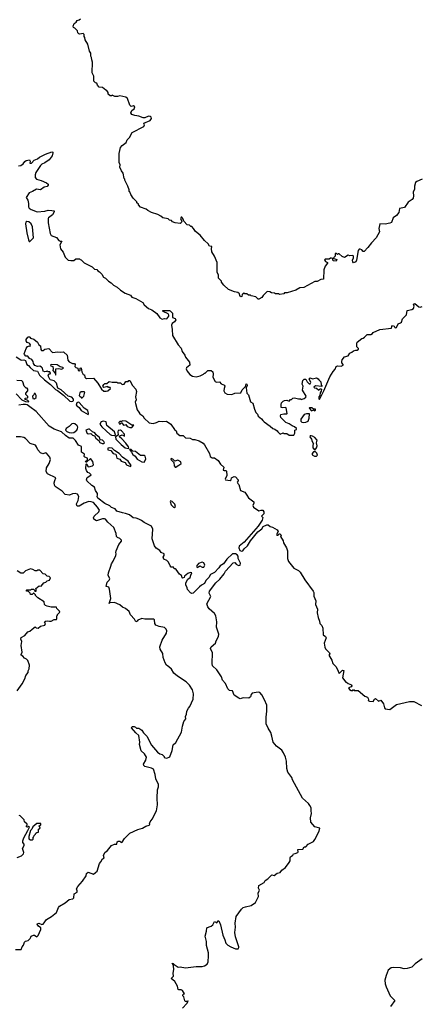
# Model space of a CAD drawing. Extents: x 1862350 to 2057294, y 212041 to 437318.
# Tile 56 of 256: x 1969391 to 1974689, y 261285 to 274317. Entities that reach past the tile are written whole.
import ezdxf

# ---------------------------------------------------------------- set-up
doc = ezdxf.new("R2010")
doc.units = 0

msp = doc.modelspace()

# ---------------------------------------------------------------- linework, layer by layer
at = {"layer": '0CON10XD'}
for points in [[(1974715, 272208), (1974644, 272176), (1974625, 272160), (1974612, 272115), (1974612, 272075), (1974593, 272035), (1974600, 271985), (1974593, 271955), (1974582, 271938), (1974530, 271900), (1974479, 271831), (1974412, 271818), (1974404, 271766), (1974373, 271727), (1974332, 271695), (1974306, 271634), (1974287, 271623), (1974225, 271610), (1974153, 271617), (1974148, 271592), (1974142, 271555), (1974149, 271511), (1974105, 271428), (1974042, 271365), (1973995, 271300), (1973945, 271250), (1973935, 271250), (1973915, 271270), (1973895, 271280), (1973882, 271278), (1973865, 271260), (1973845, 271135), (1973835, 271110), (1973805, 271100), (1973795, 271110), (1973793, 271135), (1973807, 271165), (1973807, 271185), (1973795, 271197), (1973755, 271190), (1973735, 271198), (1973685, 271170), (1973655, 271182), (1973615, 271220), (1973605, 271220), (1973595, 271210), (1973574, 271226), (1973565, 271218), (1973562, 271188), (1973540, 271165), (1973546, 271156), (1973583, 271145), (1973575, 271122), (1973543, 271123), (1973532, 271132), (1973532, 271155), (1973515, 271161), (1973501, 271159), (1973485, 271149), (1973432, 271148), (1973422, 271138), (1973435, 271118), (1973462, 271105), (1973462, 271095), (1973432, 271055), (1973412, 271005), (1973408, 270882), (1973375, 270880), (1973325, 270850), (1973295, 270850), (1973147, 270773), (1973095, 270770), (1973042, 270738), (1972927, 270703), (1972895, 270700), (1972885, 270690), (1972825, 270680), (1972815, 270690), (1972775, 270690), (1972762, 270698), (1972723, 270703), (1972697, 270717), (1972665, 270720), (1972610, 270665), (1972595, 270642), (1972555, 270620), (1972545, 270620), (1972515, 270650), (1972453, 270663), (1972445, 270670), (1972415, 270670), (1972395, 270690), (1972365, 270690), (1972355, 270700), (1972332, 270678), (1972330, 270655), (1972315, 270650), (1972300, 270665), (1972298, 270688), (1972277, 270707), (1972233, 270713), (1972154, 270744), (1972091, 270801), (1972060, 270845), (1972060, 270855), (1972020, 270895), (1972018, 270935), (1972002, 270975), (1972002, 271102), (1971968, 271185), (1971932, 271245), (1971926, 271285), (1971932, 271315), (1971901, 271321), (1971885, 271348), (1971834, 271394), (1971776, 271466), (1971714, 271514), (1971690, 271555), (1971665, 271580), (1971655, 271580), (1971637, 271597), (1971605, 271602), (1971561, 271651), (1971554, 271675), (1971535, 271704), (1971525, 271704), (1971518, 271685), (1971533, 271645), (1971525, 271628), (1971515, 271620), (1971445, 271630), (1971413, 271643), (1971397, 271657), (1971370, 271665), (1971352, 271682), (1971283, 271693), (1971255, 271718), (1971217, 271737), (1971133, 271763), (1971085, 271790), (1971065, 271810), (1970990, 271835), (1970960, 271865), (1970960, 271875), (1970940, 271895), (1970940, 271905), (1970890, 271955), (1970860, 272005), (1970848, 272038), (1970840, 272045), (1970840, 272065), (1970820, 272115), (1970780, 272195), (1970780, 272205), (1970770, 272215), (1970760, 272285), (1970736, 272316), (1970717, 272367), (1970718, 272395), (1970708, 272425), (1970708, 272545), (1970724, 272625), (1970745, 272652), (1970798, 272692), (1970812, 272728), (1970841, 272759), (1970880, 272825), (1971034, 272905), (1971040, 272925), (1971034, 272946), (1971116, 272984), (1971132, 273008), (1971131, 273025), (1971117, 273037), (1971095, 273039), (1971045, 273018), (1971025, 273016), (1970965, 273041), (1970915, 273047), (1970875, 273062), (1970860, 273085), (1970875, 273113), (1970906, 273135), (1970914, 273165), (1970895, 273176), (1970865, 273170), (1970845, 273184), (1970815, 273272), (1970795, 273293), (1970715, 273307), (1970685, 273298), (1970648, 273298), (1970615, 273320), (1970605, 273310), (1970585, 273310), (1970562, 273332), (1970560, 273355), (1970545, 273380), (1970530, 273385), (1970485, 273420), (1970443, 273423), (1970418, 273448), (1970410, 273475), (1970392, 273482), (1970373, 273503), (1970369, 273569), (1970351, 273615), (1970352, 273755), (1970343, 273785), (1970342, 273815), (1970330, 273835), (1970332, 273872), (1970315, 273900), (1970290, 273995), (1970255, 274050), (1970253, 274083), (1970243, 274095), (1970242, 274122), (1970232, 274132), (1970185, 274126), (1970171, 274131), (1970160, 274145), (1970155, 274170), (1970120, 274205), (1970100, 274215), (1970098, 274232), (1970112, 274265), (1970138, 274285), (1970150, 274305), (1970177, 274313), (1970195, 274330)], [(1969375, 272384), (1969405, 272389), (1969435, 272408), (1969458, 272442), (1969475, 272453), (1969521, 272461), (1969530, 272445), (1969525, 272420), (1969545, 272418), (1969582, 272458), (1969625, 272476), (1969653, 272497), (1969733, 272537), (1969815, 272566), (1969830, 272565), (1969830, 272555), (1969822, 272515), (1969780, 272460), (1969725, 272424), (1969685, 272406), (1969664, 272385), (1969604, 272296), (1969596, 272264), (1969595, 272230), (1969613, 272205), (1969675, 272188), (1969746, 272156), (1969768, 272138), (1969769, 272125), (1969755, 272110), (1969715, 272100), (1969665, 272067), (1969612, 272075), (1969558, 272042), (1969514, 272025), (1969478, 271965), (1969496, 271926), (1969506, 271885), (1969508, 271838), (1969514, 271824), (1969544, 271804), (1969622, 271772), (1969725, 271781), (1969765, 271795), (1969815, 271793), (1969846, 271785), (1969846, 271775), (1969825, 271736), (1969772, 271695), (1969768, 271685), (1969767, 271627), (1969792, 271485), (1969805, 271462), (1969875, 271433), (1969907, 271395), (1969925, 271386), (1969947, 271387), (1969922, 271335), (1969932, 271285), (1969965, 271240), (1969990, 271175), (1970030, 271135), (1970065, 271128), (1970105, 271130), (1970135, 271150), (1970185, 271150), (1970192, 271142), (1970205, 271140), (1970245, 271100), (1970347, 271047), (1970380, 271015), (1970409, 271009), (1970422, 270992), (1970445, 270980), (1970475, 270950), (1970501, 270911), (1970526, 270896), (1970564, 270854), (1970600, 270835), (1970630, 270805), (1970680, 270775), (1970722, 270735), (1970785, 270697), (1970855, 270669), (1970875, 270643), (1970926, 270626), (1971020, 270575), (1971038, 270545), (1971096, 270496), (1971137, 270477), (1971205, 270428), (1971245, 270372), (1971275, 270353), (1971305, 270360), (1971335, 270358), (1971362, 270395), (1971363, 270405), (1971352, 270425), (1971290, 270455), (1971280, 270465), (1971285, 270468), (1971370, 270470), (1971382, 270465), (1971413, 270433), (1971410, 270375), (1971445, 270361), (1971454, 270345), (1971440, 270320), (1971406, 270295), (1971397, 270275), (1971407, 270215), (1971410, 270135), (1971487, 270015), (1971528, 269968), (1971540, 269925), (1971576, 269875), (1971585, 269850), (1971638, 269785), (1971642, 269745), (1971595, 269708), (1971593, 269695), (1971604, 269664), (1971641, 269621), (1971675, 269598), (1971725, 269592), (1971776, 269604), (1971820, 269625), (1971835, 269640), (1971845, 269640), (1971880, 269675), (1971925, 269672), (1971946, 269655), (1971950, 269625), (1971946, 269585), (1971977, 269527), (1971995, 269520), (1972035, 269522), (1972057, 269497), (1972099, 269479), (1972103, 269467), (1972093, 269435), (1972092, 269405), (1972105, 269380), (1972135, 269362), (1972195, 269358), (1972235, 269372), (1972315, 269378), (1972333, 269417), (1972376, 269464), (1972385, 269497), (1972393, 269493), (1972397, 269473), (1972388, 269445), (1972393, 269373), (1972415, 269350), (1972445, 269260), (1972472, 269242), (1972495, 269160), (1972515, 269120), (1972537, 269097), (1972545, 269070), (1972590, 269035), (1972605, 269010), (1972624, 268994), (1972705, 268938), (1972740, 268905), (1972767, 268897), (1972796, 268876), (1972805, 268860), (1972835, 268832), (1972875, 268850), (1972885, 268840), (1972925, 268840), (1972955, 268820), (1973015, 268820), (1973030, 268845), (1973030, 268885), (1973050, 268895), (1973050, 268905), (1973027, 268927), (1972995, 268940), (1972955, 268968), (1972910, 268985), (1972843, 269053), (1972840, 269075), (1972845, 269090), (1972885, 269102), (1972922, 269098), (1972928, 269105), (1972915, 269178), (1972905, 269183), (1972865, 269178), (1972850, 269185), (1972848, 269225), (1972852, 269245), (1972875, 269268), (1972895, 269278), (1972925, 269282), (1972955, 269270), (1972972, 269288), (1972985, 269290), (1973003, 269307), (1973025, 269312), (1973078, 269298), (1973105, 269298), (1973115, 269290), (1973155, 269302), (1973175, 269320), (1973178, 269335), (1973132, 269415), (1973138, 269465), (1973128, 269495), (1973135, 269540), (1973155, 269560), (1973175, 269560), (1973192, 269522), (1973219, 269499), (1973233, 269497), (1973240, 269515), (1973220, 269565), (1973233, 269577), (1973265, 269562), (1973315, 269578), (1973340, 269565), (1973345, 269550), (1973372, 269522), (1973378, 269485), (1973387, 269475), (1973385, 269460), (1973305, 269470), (1973280, 269455), (1973290, 269445), (1973318, 269438), (1973345, 269412), (1973365, 269430), (1973375, 269432), (1973380, 269425), (1973379, 269401), (1973364, 269376), (1973361, 269345), (1973347, 269323), (1973348, 269298), (1973355, 269290), (1973412, 269405), (1973491, 269589), (1973535, 269662), (1973565, 269690), (1973578, 269725), (1973595, 269737), (1973643, 269733), (1973670, 269745), (1973670, 269755), (1973650, 269775), (1973650, 269795), (1973656, 269814), (1973687, 269853), (1973733, 269867), (1973758, 269905), (1973782, 269915), (1973805, 269933), (1973835, 269944), (1973855, 269941), (1973872, 269955), (1973870, 269965), (1973850, 269985), (1973848, 270035), (1973853, 270047), (1973915, 270098), (1973935, 270102), (1973950, 270115), (1973985, 270148), (1974035, 270150), (1974058, 270165), (1974065, 270178), (1974154, 270216), (1974310, 270235), (1974313, 270257), (1974322, 270268), (1974345, 270260), (1974354, 270244), (1974365, 270238), (1974375, 270242), (1974397, 270293), (1974427, 270303), (1974440, 270315), (1974452, 270358), (1974505, 270412), (1974515, 270468), (1974575, 270480), (1974600, 270495), (1974608, 270525), (1974598, 270552), (1974615, 270562), (1974668, 270518), (1974685, 270512), (1974715, 270520)], [(1969525, 271380), (1969572, 271428), (1969560, 271575), (1969540, 271615), (1969513, 271643), (1969485, 271646), (1969473, 271637), (1969469, 271615), (1969485, 271495), (1969505, 271402), (1969515, 271383), (1969525, 271380)], [(1969344, 269854), (1969405, 269814), (1969415, 269810), (1969445, 269816), (1969466, 269806), (1969485, 269754), (1969509, 269739), (1969528, 269715), (1969575, 269674), (1969627, 269665), (1969651, 269611), (1969718, 269548), (1969798, 269488), (1969865, 269424), (1969891, 269411), (1969969, 269349), (1970055, 269267), (1970075, 269262), (1970092, 269268), (1970102, 269278), (1970101, 269295), (1970080, 269320), (1970033, 269335), (1969940, 269420), (1969895, 269440), (1969876, 269506), (1969845, 269538), (1969792, 269552), (1969769, 269605), (1969775, 269630), (1969792, 269628), (1969796, 269634), (1969788, 269655), (1969768, 269658), (1969755, 269670), (1969745, 269660), (1969725, 269658), (1969700, 269665), (1969691, 269705), (1969680, 269720), (1969655, 269733), (1969625, 269726), (1969592, 269742), (1969572, 269765), (1969568, 269795), (1969549, 269819), (1969522, 269832), (1969500, 269865), (1969470, 269865), (1969452, 269885), (1969450, 269895), (1969477, 269965), (1969495, 269992), (1969518, 269998), (1969525, 269990), (1969530, 269995), (1969532, 270015), (1969526, 270026), (1969516, 270036), (1969488, 270045), (1969477, 270065), (1969478, 270082), (1969500, 270115), (1969505, 270120), (1969518, 270118)], [(1969518, 270118), (1969526, 270116), (1969535, 270100), (1969577, 270087), (1969628, 270048), (1969643, 270013), (1969665, 270000), (1969671, 269951), (1969678, 269938), (1969702, 269938), (1969723, 269957), (1969775, 269963), (1969825, 269914), (1969895, 269921), (1969935, 269916), (1969965, 269922), (1969975, 269918), (1970019, 269875), (1970025, 269811), (1970045, 269790), (1970090, 269765), (1970116, 269766), (1970122, 269755), (1970120, 269725), (1970133, 269713), (1970158, 269705), (1970165, 269672), (1970175, 269668), (1970190, 269675), (1970192, 269705), (1970205, 269710), (1970212, 269655), (1970232, 269622), (1970248, 269618), (1970250, 269585), (1970260, 269575), (1970275, 269570), (1970365, 269572), (1970422, 269505), (1970472, 269425), (1970505, 269402), (1970535, 269398), (1970555, 269403), (1970590, 269435), (1970585, 269450), (1970565, 269450), (1970555, 269460), (1970505, 269450), (1970492, 269465), (1970502, 269488), (1970515, 269500), (1970545, 269500), (1970573, 269527), (1970615, 269518), (1970675, 269520), (1970685, 269510), (1970725, 269510), (1970740, 269495), (1970755, 269490), (1970770, 269495), (1970795, 269530), (1970825, 269530), (1970835, 269540), (1970845, 269540), (1970882, 269475), (1970927, 269425), (1970937, 269395), (1970922, 269325), (1970933, 269285), (1970918, 269255), (1970920, 269235), (1970942, 269155), (1970964, 269124), (1970981, 269101), (1971020, 269075), (1971037, 269045), (1971102, 268982), (1971155, 268974), (1971200, 268985), (1971235, 269002), (1971275, 268998), (1971332, 269002), (1971388, 268965), (1971437, 268895), (1971458, 268875), (1971468, 268845), (1971510, 268815), (1971552, 268812), (1971585, 268782), (1971645, 268777), (1971675, 268762), (1971705, 268761), (1971765, 268743), (1971815, 268713), (1971835, 268692), (1971902, 268575), (1971908, 268535), (1971935, 268517), (1971967, 268517), (1972015, 268482), (1972048, 268435), (1972090, 268395), (1972082, 268355), (1972095, 268348), (1972115, 268350), (1972125, 268340), (1972132, 268285), (1972109, 268235), (1972113, 268225), (1972175, 268218), (1972188, 268225), (1972190, 268255), (1972225, 268272), (1972245, 268268), (1972282, 268225), (1972282, 268215), (1972268, 268195), (1972275, 268178), (1972290, 268165), (1972312, 268085), (1972368, 268065), (1972395, 268022), (1972415, 267990), (1972487, 267935), (1972486, 267916), (1972473, 267885), (1972482, 267865), (1972555, 267817), (1972585, 267826), (1972608, 267825), (1972618, 267805), (1972618, 267775), (1972590, 267745), (1972607, 267727), (1972599, 267695), (1972544, 267615), (1972360, 267400), (1972293, 267347), (1972289, 267325), (1972302, 267292), (1972325, 267283), (1972341, 267289), (1972359, 267315), (1972402, 267355), (1972442, 267418), (1972541, 267539), (1972593, 267577), (1972612, 267608), (1972660, 267630), (1972675, 267631), (1972705, 267611), (1972735, 267602), (1972798, 267565), (1972808, 267545), (1972788, 267505), (1972792, 267495), (1972807, 267493), (1972820, 267510), (1972832, 267512), (1972847, 267495), (1972845, 267480), (1972842, 267475), (1972875, 267420), (1972880, 267395), (1972919, 267325), (1972932, 267285), (1972934, 267186), (1972946, 267146), (1973015, 267059), (1973079, 267025), (1973102, 267005), (1973163, 266903), (1973274, 266755), (1973280, 266735), (1973279, 266685), (1973309, 266625), (1973304, 266575), (1973330, 266515), (1973326, 266465), (1973336, 266405), (1973356, 266355), (1973360, 266325), (1973385, 266299), (1973402, 266265), (1973404, 266175), (1973435, 266153), (1973444, 266135), (1973418, 266065), (1973425, 266012), (1973435, 265989), (1973489, 265935), (1973492, 265925), (1973478, 265905), (1973518, 265838), (1973534, 265794), (1973573, 265755), (1973591, 265725), (1973615, 265662), (1973661, 265709), (1973679, 265705), (1973661, 265605), (1973705, 265550), (1973715, 265550), (1973733, 265533), (1973778, 265515), (1973782, 265498), (1973773, 265487), (1973740, 265475), (1973752, 265452), (1973775, 265438), (1973795, 265440), (1973805, 265450), (1973815, 265440), (1973865, 265440), (1973955, 265362), (1973990, 265350), (1974002, 265325), (1974000, 265305), (1974015, 265298), (1974065, 265292), (1974082, 265325), (1974095, 265332), (1974135, 265298), (1974165, 265310), (1974201, 265261), (1974215, 265208), (1974225, 265194), (1974285, 265188), (1974375, 265251), (1974545, 265291), (1974605, 265294), (1974705, 265238)], [(1969865, 269610), (1969870, 269615), (1969868, 269695), (1969909, 269699), (1969945, 269690), (1969970, 269705), (1969960, 269715), (1969925, 269722), (1969885, 269750), (1969808, 269752), (1969800, 269745), (1969802, 269735), (1969830, 269725), (1969832, 269695), (1969827, 269675), (1969858, 269638), (1969865, 269610)], [(1969343, 269363), (1969420, 269285), (1969465, 269263), (1969505, 269260), (1969510, 269265), (1969498, 269278), (1969460, 269295), (1969462, 269308), (1969495, 269310), (1969500, 269315), (1969498, 269328), (1969470, 269355), (1969470, 269375), (1969500, 269405), (1969498, 269428), (1969488, 269438), (1969475, 269440), (1969450, 269465), (1969430, 269525), (1969418, 269538), (1969352, 269542)], [(1969585, 269300), (1969610, 269315), (1969610, 269345), (1969595, 269370), (1969582, 269368), (1969578, 269352), (1969560, 269335), (1969562, 269302), (1969585, 269300)], [(1970215, 269310), (1970237, 269335), (1970250, 269385), (1970245, 269390), (1970205, 269392), (1970185, 269380), (1970178, 269345), (1970184, 269334), (1970202, 269322), (1970204, 269314), (1970215, 269310)], [(1970295, 269092), (1970300, 269105), (1970293, 269145), (1970244, 269174), (1970175, 269252), (1970165, 269256), (1970144, 269246), (1970138, 269215), (1970176, 269186), (1970205, 269144), (1970295, 269092)], [(1971835, 261793), (1971872, 261818), (1971882, 261845), (1971889, 261925), (1971886, 261966), (1971859, 262065), (1971862, 262115), (1971844, 262186), (1971863, 262255), (1971867, 262295), (1971895, 262312), (1971925, 262318), (1971944, 262336), (1971965, 262380), (1971997, 262363), (1972015, 262390), (1972025, 262390), (1972045, 262338), (1972075, 262198), (1972105, 262138), (1972116, 262096), (1972145, 262069), (1972185, 262044), (1972245, 262021), (1972281, 262019), (1972290, 262035), (1972289, 262045), (1972246, 262176), (1972234, 262235), (1972246, 262305), (1972240, 262360), (1972254, 262445), (1972326, 262545), (1972347, 262565), (1972375, 262577), (1972454, 262594), (1972509, 262631), (1972548, 262712), (1972546, 262755), (1972562, 262795), (1972550, 262820), (1972555, 262858), (1972623, 262897), (1972638, 262925), (1972673, 262947), (1972715, 262992), (1972725, 262998), (1972755, 262992), (1972795, 263019), (1972835, 263030), (1972858, 263062), (1972905, 263097), (1972955, 263160), (1972966, 263184), (1972968, 263225), (1972974, 263236), (1973005, 263260), (1973012, 263278), (1973035, 263280), (1973068, 263295), (1973072, 263305), (1973070, 263335), (1973135, 263338), (1973155, 263370), (1973175, 263370), (1973204, 263406), (1973275, 263439), (1973296, 263465), (1973350, 263575), (1973358, 263615), (1973295, 263636), (1973241, 263695), (1973235, 263755), (1973248, 263812), (1973247, 263845), (1973244, 263885), (1973229, 263915), (1973211, 263941), (1973132, 264015), (1972998, 264255), (1972989, 264289), (1972935, 264358), (1972923, 264405), (1972919, 264505), (1972907, 264557), (1972880, 264615), (1972857, 264647), (1972785, 264703), (1972741, 264755), (1972727, 264835), (1972712, 264882), (1972675, 264939), (1972652, 264995), (1972649, 265085), (1972659, 265165), (1972659, 265245), (1972630, 265315), (1972592, 265382), (1972565, 265412), (1972545, 265417), (1972465, 265401), (1972453, 265387), (1972441, 265355), (1972422, 265338), (1972345, 265341), (1972305, 265329), (1972288, 265335), (1972229, 265375), (1972203, 265433), (1972165, 265440), (1972145, 265461), (1972111, 265531), (1972073, 265575), (1972058, 265618), (1972000, 265710), (1971942, 265765), (1971935, 265795), (1971939, 265935), (1971916, 265995), (1971925, 266016), (1971978, 266065), (1971987, 266095), (1972019, 266155), (1972026, 266185), (1971993, 266275), (1971998, 266345), (1971986, 266426), (1971965, 266456), (1971895, 266521), (1971878, 266545), (1971867, 266585), (1971918, 266682), (1971898, 266725), (1971903, 266755), (1971985, 266865), (1972037, 266913), (1972096, 266984), (1972113, 267017), (1972215, 267130), (1972235, 267131), (1972252, 267112), (1972285, 267094), (1972305, 267096), (1972309, 267125), (1972279, 267185), (1972278, 267215), (1972265, 267234), (1972245, 267248), (1972204, 267246), (1972132, 267178), (1972085, 267116), (1972041, 267089), (1972025, 267061), (1971965, 267002), (1971912, 266975), (1971892, 266935), (1971851, 266895), (1971836, 266854), (1971796, 266834), (1971768, 266812), (1971685, 266727), (1971665, 266720), (1971651, 266731), (1971610, 266775), (1971606, 266796), (1971587, 266835), (1971587, 266865), (1971615, 266913), (1971646, 266934), (1971653, 266967), (1971668, 266995), (1971645, 266999), (1971615, 266986), (1971570, 266950), (1971565, 266934), (1971545, 266927), (1971540, 266930), (1971529, 266959), (1971505, 266980), (1971458, 267038), (1971448, 267048), (1971435, 267050), (1971425, 267070), (1971395, 267070), (1971379, 267089), (1971358, 267138), (1971335, 267160), (1971295, 267178), (1971288, 267205), (1971302, 267225), (1971300, 267245), (1971260, 267265), (1971243, 267293), (1971195, 267322), (1971175, 267353), (1971143, 267445), (1971150, 267575), (1971134, 267614), (1971035, 267661), (1971000, 267690), (1970968, 267708), (1970931, 267721), (1970890, 267725), (1970842, 267762), (1970792, 267782), (1970750, 267790), (1970675, 267812), (1970654, 267844), (1970605, 267859), (1970581, 267881), (1970515, 267914), (1970423, 267985), (1970414, 268005), (1970421, 268025), (1970419, 268045), (1970394, 268085), (1970380, 268130), (1970345, 268150), (1970280, 268215), (1970276, 268226), (1970285, 268257), (1970333, 268287), (1970337, 268295), (1970315, 268313), (1970292, 268322), (1970275, 268348), (1970264, 268376), (1970268, 268432), (1970275, 268440), (1970285, 268430), (1970293, 268405), (1970305, 268398), (1970355, 268410), (1970367, 268427), (1970358, 268468), (1970325, 268510), (1970275, 268460), (1970265, 268460), (1970262, 268468), (1970287, 268493), (1970288, 268515), (1970252, 268525), (1970243, 268535), (1970248, 268568), (1970207, 268595), (1970206, 268666), (1970168, 268685), (1970129, 268749), (1970099, 268779), (1970045, 268780), (1969995, 268815), (1969945, 268861), (1969845, 268896), (1969782, 268935), (1969610, 269130), (1969525, 269195), (1969488, 269218), (1969465, 269224), (1969435, 269225), (1969380, 269215)], [(1973295, 269140), (1973305, 269150), (1973305, 269160), (1973275, 269160), (1973255, 269180), (1973225, 269180), (1973220, 269175), (1973252, 269142), (1973275, 269152), (1973295, 269140)], [(1970645, 268813), (1970657, 268823), (1970645, 268860), (1970545, 268947), (1970534, 268994), (1970495, 269005), (1970466, 268995), (1970451, 268965), (1970475, 268927), (1970536, 268876), (1970586, 268825), (1970605, 268816), (1970645, 268813)], [(1970845, 268918), (1970875, 268920), (1970900, 268950), (1970875, 268950), (1970794, 269004), (1970755, 269006), (1970735, 268998), (1970713, 268997), (1970703, 268987), (1970708, 268968), (1970722, 268968), (1970730, 268980), (1970742, 268982), (1970765, 268950), (1970787, 268953), (1970795, 268960), (1970813, 268933), (1970827, 268927), (1970845, 268918)], [(1973145, 268987), (1973175, 268992), (1973206, 269005), (1973220, 269045), (1973225, 269100), (1973185, 269102), (1973155, 269092), (1973111, 269029), (1973108, 269005), (1973122, 268992), (1973145, 268987)], [(1970075, 268847), (1970105, 268853), (1970145, 268885), (1970157, 268905), (1970160, 268925), (1970152, 268942), (1970119, 268969), (1970096, 268974), (1970081, 268969), (1970046, 268934), (1970004, 268906), (1969998, 268885), (1970016, 268865), (1970044, 268854), (1970075, 268847)], [(1970505, 268708), (1970514, 268715), (1970504, 268735), (1970485, 268751), (1970456, 268756), (1970444, 268785), (1970403, 268823), (1970385, 268849), (1970352, 268862), (1970315, 268896), (1970302, 268898), (1970263, 268885), (1970281, 268841), (1970295, 268836), (1970332, 268842), (1970355, 268816), (1970378, 268808), (1970396, 268776), (1970442, 268745), (1970444, 268725), (1970450, 268720), (1970479, 268709), (1970505, 268708)], [(1970825, 268640), (1970833, 268647), (1970830, 268665), (1970794, 268714), (1970741, 268771), (1970710, 268795), (1970715, 268810), (1970745, 268822), (1970777, 268803), (1970775, 268830), (1970737, 268877), (1970725, 268882), (1970695, 268878), (1970687, 268863), (1970692, 268818), (1970656, 268794), (1970663, 268765), (1970733, 268693), (1970785, 268651), (1970825, 268640)], [(1969335, 262010), (1969409, 262011), (1969422, 262045), (1969442, 262068), (1969452, 262108), (1969465, 262120), (1969502, 262128), (1969530, 262155), (1969537, 262173), (1969540, 262185), (1969571, 262199), (1969585, 262200), (1969615, 262180), (1969633, 262195), (1969668, 262275), (1969670, 262295), (1969639, 262319), (1969622, 262345), (1969624, 262356), (1969645, 262360), (1969685, 262343), (1969703, 262347), (1969744, 262406), (1969810, 262445), (1969875, 262500), (1969903, 262567), (1969917, 262583), (1969993, 262627), (1970045, 262670), (1970095, 262680), (1970108, 262695), (1970110, 262745), (1970152, 262768), (1970152, 262785), (1970142, 262815), (1970158, 262845), (1970222, 262915), (1970268, 262985), (1970272, 263018), (1970295, 263032), (1970365, 263008), (1970395, 263028), (1970414, 263046), (1970445, 263150), (1970465, 263170), (1970485, 263210), (1970507, 263223), (1970498, 263255), (1970516, 263295), (1970550, 263320), (1970605, 263386), (1970645, 263403), (1970675, 263403), (1970680, 263435), (1970695, 263444), (1970714, 263444), (1970732, 263425), (1970745, 263429), (1970775, 263478), (1970845, 263549), (1970951, 263599), (1971013, 263615), (1971057, 263643), (1971105, 263658), (1971112, 263665), (1971108, 263675), (1971115, 263700), (1971142, 263735), (1971202, 263845), (1971212, 263925), (1971207, 264015), (1971213, 264125), (1971226, 264164), (1971227, 264195), (1971191, 264271), (1971184, 264325), (1971158, 264395), (1971135, 264412), (1971045, 264434), (1971033, 264445), (1971029, 264465), (1971060, 264515), (1971066, 264556), (1971039, 264599), (1970995, 264640), (1970973, 264723), (1970981, 264755), (1970964, 264844), (1970925, 264877), (1970870, 264945), (1970879, 264961), (1970904, 264964), (1970923, 264953), (1970935, 264938), (1970965, 264939), (1971005, 264914), (1971029, 264879), (1971074, 264835), (1971134, 264714), (1971215, 264622), (1971245, 264600), (1971275, 264590), (1971300, 264565), (1971302, 264552), (1971335, 264542), (1971378, 264562), (1971409, 264645), (1971419, 264721), (1971455, 264748), (1971531, 264885), (1971543, 264967), (1971562, 265028), (1971586, 265064), (1971582, 265095), (1971597, 265125), (1971602, 265165), (1971622, 265205), (1971640, 265225), (1971683, 265325), (1971688, 265395), (1971674, 265445), (1971635, 265511), (1971591, 265551), (1971478, 265628), (1971429, 265669), (1971399, 265719), (1971361, 265751), (1971334, 265775), (1971314, 265805), (1971289, 265875), (1971282, 265928), (1971250, 265985), (1971244, 266015), (1971275, 266104), (1971334, 266195), (1971337, 266227), (1971329, 266249), (1971305, 266274), (1971236, 266284), (1971192, 266305), (1971177, 266325), (1971172, 266372), (1971162, 266382), (1971045, 266383), (1971005, 266392), (1970955, 266370), (1970942, 266355), (1970925, 266348), (1970911, 266381), (1970855, 266440), (1970840, 266485), (1970792, 266525), (1970750, 266540), (1970715, 266572), (1970645, 266603), (1970582, 266598), (1970572, 266592), (1970595, 266655), (1970580, 266780), (1970568, 266808), (1970534, 266815), (1970548, 266872), (1970575, 266898), (1970582, 266915), (1970561, 266965), (1970564, 266995), (1970598, 267082), (1970603, 267117), (1970625, 267148), (1970664, 267225), (1970667, 267245), (1970661, 267265), (1970667, 267285), (1970701, 267369), (1970736, 267415), (1970735, 267428), (1970715, 267452), (1970685, 267462), (1970672, 267475), (1970666, 267516), (1970634, 267595), (1970556, 267665), (1970526, 267706), (1970512, 267712), (1970485, 267711), (1970405, 267684), (1970373, 267705), (1970366, 267725), (1970375, 267745), (1970439, 267805), (1970447, 267823), (1970421, 267865), (1970365, 267925), (1970335, 267937), (1970305, 267939), (1970245, 267919), (1970175, 267879), (1970155, 267878), (1970148, 267885), (1970142, 267908), (1970165, 267955), (1970173, 268005), (1970155, 268035), (1970126, 268044), (1970088, 268042), (1970047, 268023), (1969992, 268032), (1969952, 268075), (1969858, 268138), (1969849, 268155), (1969848, 268185), (1969854, 268216), (1969870, 268255), (1969760, 268305), (1969739, 268335), (1969747, 268385), (1969781, 268445), (1969796, 268494), (1969787, 268527), (1969745, 268580), (1969735, 268582), (1969695, 268571), (1969665, 268584), (1969632, 268622), (1969614, 268665), (1969599, 268685), (1969529, 268709), (1969468, 268775), (1969445, 268787), (1969403, 268797), (1969344, 268796)], [(1973295, 268620), (1973318, 268652), (1973326, 268675), (1973318, 268715), (1973325, 268750), (1973295, 268786), (1973265, 268803), (1973245, 268810), (1973233, 268807), (1973228, 268795), (1973252, 268765), (1973258, 268735), (1973278, 268705), (1973268, 268685), (1973268, 268648), (1973295, 268620)], [(1970855, 268403), (1970863, 268415), (1970825, 268474), (1970748, 268528), (1970705, 268577), (1970644, 268614), (1970615, 268644), (1970575, 268651), (1970558, 268645), (1970554, 268624), (1970595, 268613), (1970625, 268577), (1970663, 268565), (1970673, 268513), (1970715, 268502), (1970734, 268474), (1970785, 268454), (1970804, 268424), (1970855, 268403)], [(1971035, 268462), (1971043, 268467), (1971057, 268503), (1971050, 268540), (1971035, 268548), (1970990, 268550), (1970920, 268600), (1970887, 268607), (1970865, 268627), (1970842, 268628), (1970871, 268591), (1970885, 268562), (1970919, 268539), (1970945, 268502), (1971005, 268467), (1971035, 268462)], [(1973291, 268541), (1973315, 268542), (1973328, 268555), (1973321, 268581), (1973305, 268598), (1973275, 268598), (1973257, 268575), (1973259, 268559), (1973291, 268541)], [(1971455, 268394), (1971485, 268417), (1971506, 268424), (1971525, 268442), (1971522, 268465), (1971483, 268487), (1971442, 268472), (1971415, 268500), (1971392, 268508), (1971390, 268495), (1971428, 268458), (1971432, 268412), (1971445, 268396), (1971455, 268394)], [(1971435, 267860), (1971452, 267875), (1971444, 267905), (1971405, 267942), (1971385, 267950), (1971382, 267938), (1971396, 267895), (1971423, 267863), (1971435, 267860)], [(1969357, 265435), (1969422, 265525), (1969457, 265593), (1969470, 265635), (1969502, 265678), (1969503, 265697), (1969517, 265723), (1969518, 265775), (1969498, 265835), (1969482, 265855), (1969455, 265868), (1969433, 265893), (1969411, 265905), (1969410, 265915), (1969424, 265944), (1969412, 266035), (1969417, 266085), (1969407, 266117), (1969412, 266138), (1969458, 266165), (1969500, 266215), (1969525, 266222), (1969555, 266252), (1969595, 266280), (1969608, 266268), (1969635, 266262), (1969665, 266290), (1969725, 266302), (1969730, 266325), (1969720, 266345), (1969730, 266355), (1969755, 266360), (1969786, 266354), (1969805, 266358), (1969845, 266380), (1969875, 266380), (1969880, 266385), (1969880, 266425), (1969890, 266435), (1969890, 266445), (1969920, 266475), (1969918, 266488), (1969880, 266525), (1969875, 266540), (1969805, 266542), (1969754, 266554), (1969730, 266565), (1969718, 266578), (1969715, 266610), (1969630, 266665), (1969600, 266695), (1969600, 266705), (1969578, 266728), (1969572, 266728), (1969555, 266710), (1969535, 266710), (1969530, 266725), (1969508, 266748), (1969480, 266755), (1969480, 266765), (1969485, 266770), (1969535, 266770), (1969548, 266778), (1969575, 266780), (1969588, 266768), (1969592, 266752), (1969608, 266752), (1969610, 266775), (1969602, 266788), (1969648, 266822), (1969675, 266820), (1969710, 266865), (1969735, 266870), (1969755, 266890), (1969785, 266900), (1969798, 266928), (1969778, 266948), (1969752, 266952), (1969728, 266978), (1969702, 266982), (1969655, 267030), (1969625, 267030), (1969615, 267020), (1969595, 267020), (1969565, 267040), (1969535, 267048), (1969465, 267020), (1969435, 266990), (1969405, 266990), (1969355, 267020)], [(1971738, 267068), (1971757, 267073), (1971775, 267087), (1971805, 267069), (1971825, 267071), (1971838, 267095), (1971825, 267127), (1971806, 267136), (1971755, 267118), (1971731, 267085), (1971738, 267068)], [(1969355, 263230), (1969415, 263248), (1969440, 263275), (1969443, 263295), (1969428, 263345), (1969450, 263385), (1969450, 263405), (1969430, 263425), (1969431, 263449), (1969445, 263490), (1969500, 263585), (1969518, 263628), (1969505, 263640), (1969495, 263630), (1969482, 263632), (1969480, 263645), (1969490, 263655), (1969488, 263668), (1969455, 263700), (1969450, 263725), (1969438, 263738), (1969398, 263778), (1969382, 263782)], [(1969555, 263460), (1969568, 263472), (1969570, 263495), (1969578, 263502), (1969582, 263518), (1969600, 263535), (1969602, 263548), (1969615, 263560), (1969638, 263562), (1969640, 263605), (1969660, 263615), (1969650, 263645), (1969668, 263662), (1969668, 263678), (1969615, 263678), (1969564, 263636), (1969550, 263605), (1969533, 263587), (1969510, 263505), (1969510, 263475), (1969533, 263463), (1969555, 263460)], [(1971544, 261236), (1971602, 261295), (1971620, 261325), (1971615, 261330), (1971605, 261320), (1971585, 261320), (1971575, 261330), (1971560, 261385), (1971550, 261395), (1971552, 261418), (1971570, 261425), (1971545, 261468), (1971528, 261478), (1971495, 261477), (1971485, 261482), (1971476, 261525), (1971442, 261585), (1971392, 261625), (1971423, 261657), (1971419, 261695), (1971430, 261745), (1971423, 261793), (1971405, 261830), (1971422, 261825), (1971432, 261812), (1971485, 261778), (1971515, 261783), (1971585, 261769), (1971725, 261786), (1971805, 261784), (1971835, 261793)], [(1974713, 261885), (1974620, 261820), (1974575, 261778), (1974515, 261758), (1974475, 261753), (1974425, 261766), (1974335, 261771), (1974305, 261767), (1974265, 261737), (1974237, 261665), (1974222, 261605), (1974225, 261558), (1974236, 261515), (1974289, 261395), (1974352, 261335), (1974294, 261256)]]:
    msp.add_lwpolyline(points, dxfattribs=at)

doc.saveas('drawing.dxf')
